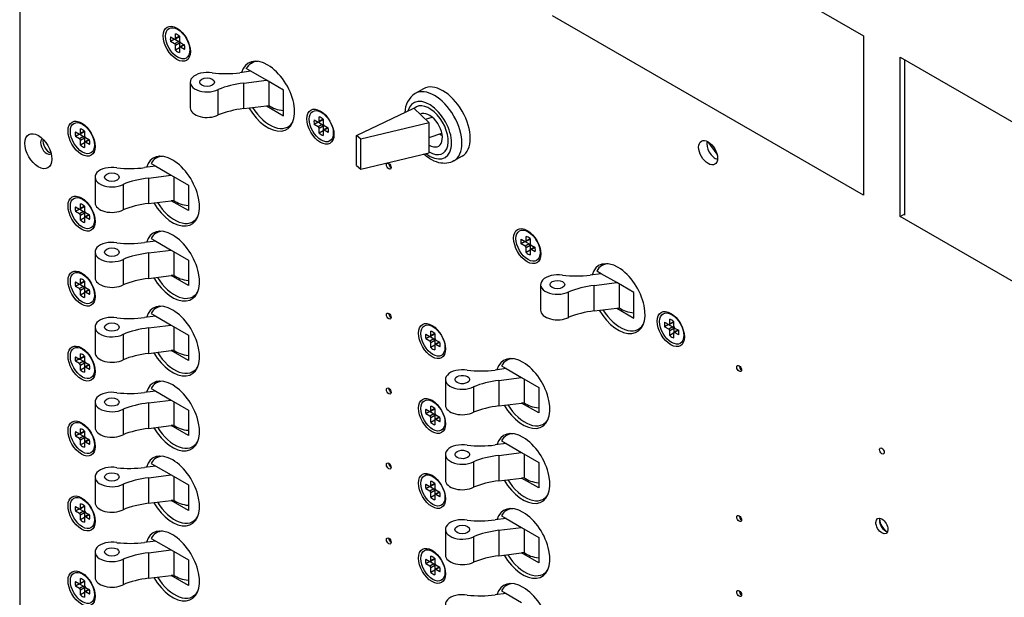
# Model space of a CAD drawing. Header units: inches. Extents: x 0 to 40.7, y 0 to 26.
# Tile 32 of 38: x 33 to 36.5, y 19.4 to 21.4. Entities that reach past the tile are written whole.
import ezdxf

# ---------------------------------------------------------------- set-up
doc = ezdxf.new("R2010")
doc.units = ezdxf.units.IN
doc.header["$LTSCALE"] = 0.5
doc.header["$MEASUREMENT"] = 0
doc.layers.add('AM_VIS', color=7, linetype='Continuous', lineweight=30)

msp = doc.modelspace()

# ---------------------------------------------------------------- linework, layer by layer
at = {"layer": 'AM_VIS', "color": 72}
for p, q in [((32.9656, 23.5745), (32.9656, 18.3948)), ((34.8709, 22.0003), (35.983, 21.3582)), ((35.983, 20.7884), (34.8709, 21.4305)), ((35.983, 21.3582), (35.983, 20.7884)), ((36.1139, 20.7129), (36.1139, 21.2826)), ((36.1139, 21.2826), (37.226, 20.6405)), ((36.1139, 20.7129), (36.1309, 20.7227)), ((37.226, 20.0708), (36.1139, 20.7129))]:
    msp.add_line(p, q, dxfattribs=at)
at = {"layer": 'AM_VIS', "color": 33}
for p, q in [((33.5374, 21.3791), (33.5249, 21.3845)), ((33.5051, 21.3548), (33.5196, 21.3464)), ((33.5194, 21.3465), (33.5051, 21.3383)), ((33.5196, 21.33), (33.5051, 21.3383)), ((33.534, 21.3383), (33.5196, 21.33)), ((33.5206, 21.346), (33.534, 21.3383)), ((33.5365, 21.3545), (33.5221, 21.3462)), ((33.5231, 21.3485), (33.5231, 21.3652)), ((33.5374, 21.3567), (33.5231, 21.3485)), ((33.5374, 21.3569), (33.5374, 21.3402)), ((33.5409, 21.3341), (33.5554, 21.3257)), ((33.5375, 21.3321), (33.5231, 21.3238)), ((33.5231, 21.3071), (33.5231, 21.3238)), ((33.5374, 21.3153), (33.5231, 21.3071)), ((33.5374, 21.3155), (33.5374, 21.2989)), ((33.5375, 21.3321), (33.5375, 21.3167)), ((33.5528, 21.3262), (33.5384, 21.3179)), ((33.5552, 21.3258), (33.5409, 21.3176)), ((33.5554, 21.3093), (33.5409, 21.3176)), ((33.5746, 21.3147), (33.5731, 21.3011)), ((34.051, 21.0826), (34.0385, 21.088)), ((34.0186, 21.0583), (34.0331, 21.0499)), ((34.05, 21.058), (34.0356, 21.0497)), ((34.0367, 21.052), (34.0367, 21.0687)), ((34.0509, 21.0602), (34.0367, 21.052)), ((34.0509, 21.0604), (34.0509, 21.0437)), ((33.1828, 21.0091), (33.1828, 21.0258)), ((33.1971, 21.0173), (33.1828, 21.0091)), ((33.1971, 21.0397), (33.1846, 21.0452)), ((33.1971, 21.0176), (33.1971, 21.0009)), ((34.0329, 21.05), (34.0186, 21.0418)), ((34.0331, 21.0335), (34.0186, 21.0418)), ((34.0475, 21.0418), (34.0331, 21.0335)), ((34.0342, 21.0495), (34.0475, 21.0418)), ((34.0511, 21.0356), (34.0367, 21.0273)), ((34.0367, 21.0106), (34.0367, 21.0273)), ((34.0509, 21.0188), (34.0367, 21.0106)), ((34.0509, 21.0191), (34.0509, 21.0024)), ((34.0511, 21.0356), (34.0511, 21.0202)), ((34.0664, 21.0297), (34.052, 21.0214)), ((34.0545, 21.0376), (34.0689, 21.0292)), ((34.0687, 21.0293), (34.0545, 21.0211)), ((34.0689, 21.0128), (34.0545, 21.0211)), ((34.0882, 21.0182), (34.0866, 21.0047)), ((33.1648, 21.0154), (33.1793, 21.0071)), ((33.1791, 21.0072), (33.1648, 20.9989)), ((33.1793, 20.9906), (33.1648, 20.9989)), ((33.1937, 20.9989), (33.1793, 20.9906)), ((33.1804, 21.0066), (33.1937, 20.9989)), ((33.1962, 21.0151), (33.1818, 21.0068)), ((33.1973, 20.9928), (33.1828, 20.9844)), ((33.1828, 20.9677), (33.1828, 20.9844)), ((33.1973, 20.9928), (33.1973, 20.9774)), ((33.2125, 20.9868), (33.1981, 20.9785)), ((33.2006, 20.9947), (33.2151, 20.9864)), ((33.2149, 20.9865), (33.2006, 20.9782)), ((33.1971, 20.976), (33.1828, 20.9677)), ((33.1971, 20.9762), (33.1971, 20.9595)), ((33.2151, 20.9699), (33.2006, 20.9782)), ((33.2343, 20.9753), (33.2328, 20.9618)), ((33.1971, 20.7718), (33.1846, 20.7773)), ((33.1648, 20.7475), (33.1793, 20.7391)), ((33.1791, 20.7393), (33.1648, 20.731)), ((33.1804, 20.7387), (33.1937, 20.731)), ((33.1962, 20.7472), (33.1818, 20.7389)), ((33.1828, 20.7412), (33.1828, 20.7579)), ((33.1971, 20.7494), (33.1828, 20.7412)), ((33.1971, 20.7497), (33.1971, 20.733)), ((33.1793, 20.7227), (33.1648, 20.731)), ((33.1937, 20.731), (33.1793, 20.7227)), ((33.1973, 20.7248), (33.1828, 20.7165)), ((33.1828, 20.6998), (33.1828, 20.7165)), ((33.1971, 20.708), (33.1828, 20.6998)), ((33.1971, 20.7083), (33.1971, 20.6916)), ((33.1973, 20.7248), (33.1973, 20.7094)), ((33.2125, 20.7189), (33.1981, 20.7106)), ((33.2006, 20.7268), (33.2151, 20.7185)), ((33.2149, 20.7186), (33.2006, 20.7103)), ((33.2151, 20.702), (33.2006, 20.7103)), ((33.2343, 20.7074), (33.2328, 20.6939)), ((34.758, 20.6314), (34.7725, 20.623)), ((34.7894, 20.6311), (34.775, 20.6228)), ((34.776, 20.6251), (34.776, 20.6418)), ((34.7903, 20.6333), (34.776, 20.6251)), ((34.7903, 20.6557), (34.7778, 20.6612)), ((34.7903, 20.6336), (34.7903, 20.6169)), ((34.7723, 20.6232), (34.758, 20.6149)), ((34.7725, 20.6066), (34.758, 20.6149)), ((34.7869, 20.6149), (34.7725, 20.6066)), ((34.7736, 20.6226), (34.7869, 20.6149)), ((34.7905, 20.6087), (34.776, 20.6004)), ((34.776, 20.5837), (34.776, 20.6004)), ((34.7905, 20.6087), (34.7905, 20.5933)), ((34.8057, 20.6028), (34.7913, 20.5945)), ((34.7938, 20.6107), (34.8083, 20.6024)), ((34.8081, 20.6025), (34.7938, 20.5942)), ((34.7903, 20.592), (34.776, 20.5837)), ((34.7903, 20.5922), (34.7903, 20.5755)), ((34.8083, 20.5859), (34.7938, 20.5942)), ((34.8275, 20.5913), (34.826, 20.5778)), ((33.1828, 20.4733), (33.1828, 20.49)), ((33.1971, 20.5039), (33.1846, 20.5093)), ((33.1648, 20.4796), (33.1793, 20.4712)), ((33.1791, 20.4713), (33.1648, 20.4631)), ((33.1793, 20.4548), (33.1648, 20.4631)), ((33.1937, 20.4631), (33.1793, 20.4548)), ((33.1804, 20.4708), (33.1937, 20.4631)), ((33.1962, 20.4793), (33.1818, 20.471)), ((33.1971, 20.4815), (33.1828, 20.4733)), ((33.1973, 20.4569), (33.1828, 20.4486)), ((33.1971, 20.4817), (33.1971, 20.4651)), ((33.1973, 20.4569), (33.1973, 20.4415)), ((33.2006, 20.4589), (33.2151, 20.4505)), ((33.1828, 20.4319), (33.1828, 20.4486)), ((33.1971, 20.4401), (33.1828, 20.4319)), ((33.1971, 20.4404), (33.1971, 20.4237)), ((33.2125, 20.451), (33.1981, 20.4427)), ((33.2149, 20.4507), (33.2006, 20.4424)), ((33.2151, 20.4341), (33.2006, 20.4424)), ((33.2343, 20.4395), (33.2328, 20.426)), ((35.3039, 20.3592), (35.2914, 20.3647)), ((34.45, 20.3164), (34.4375, 20.3218)), ((35.2715, 20.3349), (35.286, 20.3266)), ((35.2858, 20.3267), (35.2715, 20.3184)), ((35.286, 20.3101), (35.2715, 20.3184)), ((35.3004, 20.3184), (35.286, 20.3101)), ((35.2871, 20.3261), (35.3004, 20.3184)), ((35.3029, 20.3346), (35.2885, 20.3263)), ((35.2896, 20.3286), (35.2896, 20.3453)), ((35.3038, 20.3368), (35.2896, 20.3286)), ((35.3038, 20.3371), (35.3038, 20.3204)), ((35.3074, 20.3142), (35.3218, 20.3059)), ((34.4177, 20.292), (34.4322, 20.2837)), ((34.432, 20.2838), (34.4177, 20.2756)), ((34.4333, 20.2833), (34.4466, 20.2756)), ((34.4491, 20.2918), (34.4347, 20.2834)), ((34.4357, 20.2857), (34.4357, 20.3024)), ((34.45, 20.294), (34.4357, 20.2857)), ((34.45, 20.2942), (34.45, 20.2775)), ((35.304, 20.3123), (35.2896, 20.3039)), ((35.2896, 20.2872), (35.2896, 20.3039)), ((35.3038, 20.2955), (35.2896, 20.2872)), ((35.3038, 20.2957), (35.3038, 20.279)), ((35.304, 20.3123), (35.304, 20.2969)), ((35.3193, 20.3063), (35.3049, 20.298)), ((35.3216, 20.306), (35.3074, 20.2977)), ((35.3218, 20.2894), (35.3074, 20.2977)), ((35.3411, 20.2948), (35.3395, 20.2813)), ((34.4322, 20.2672), (34.4177, 20.2756)), ((34.4466, 20.2756), (34.4322, 20.2672)), ((34.4502, 20.2694), (34.4357, 20.2611)), ((34.4357, 20.2444), (34.4357, 20.2611)), ((34.45, 20.2526), (34.4357, 20.2444)), ((34.45, 20.2528), (34.45, 20.2361)), ((34.4502, 20.2694), (34.4502, 20.254)), ((34.4655, 20.2635), (34.451, 20.2551)), ((34.4535, 20.2713), (34.468, 20.263)), ((34.4678, 20.2631), (34.4535, 20.2549)), ((34.468, 20.2465), (34.4535, 20.2549)), ((34.4872, 20.252), (34.4857, 20.2384)), ((33.1648, 20.2117), (33.1793, 20.2033)), ((33.1962, 20.2114), (33.1818, 20.2031)), ((33.1828, 20.2054), (33.1828, 20.2221)), ((33.1971, 20.2136), (33.1828, 20.2054)), ((33.1971, 20.236), (33.1846, 20.2414)), ((33.1971, 20.2138), (33.1971, 20.1971)), ((33.1791, 20.2034), (33.1648, 20.1952)), ((33.1793, 20.1869), (33.1648, 20.1952)), ((33.1937, 20.1952), (33.1793, 20.1869)), ((33.1804, 20.2029), (33.1937, 20.1952)), ((33.1973, 20.189), (33.1828, 20.1807)), ((33.1828, 20.164), (33.1828, 20.1807)), ((33.1971, 20.1725), (33.1971, 20.1558)), ((33.1973, 20.189), (33.1973, 20.1736)), ((33.2125, 20.1831), (33.1981, 20.1748)), ((33.2006, 20.191), (33.2151, 20.1826)), ((33.2149, 20.1827), (33.2006, 20.1745)), ((33.2151, 20.1662), (33.2006, 20.1745)), ((33.1971, 20.1722), (33.1828, 20.164)), ((33.2343, 20.1716), (33.2328, 20.1581)), ((34.4357, 20.0178), (34.4357, 20.0345)), ((34.45, 20.0485), (34.4375, 20.0539)), ((34.4177, 20.0241), (34.4322, 20.0158)), ((34.432, 20.0159), (34.4177, 20.0077)), ((34.4322, 19.9993), (34.4177, 20.0077)), ((34.4466, 20.0076), (34.4322, 19.9993)), ((34.4333, 20.0153), (34.4466, 20.0076)), ((34.4491, 20.0239), (34.4347, 20.0155)), ((34.45, 20.0261), (34.4357, 20.0178)), ((34.4502, 20.0015), (34.4357, 19.9931)), ((34.45, 20.0263), (34.45, 20.0096)), ((34.4502, 20.0015), (34.4502, 19.9861)), ((34.4535, 20.0034), (34.468, 19.9951)), ((33.1971, 19.9681), (33.1846, 19.9735)), ((34.4357, 19.9765), (34.4357, 19.9931)), ((34.45, 19.9847), (34.4357, 19.9765)), ((34.45, 19.9849), (34.45, 19.9682)), ((34.4655, 19.9955), (34.451, 19.9872)), ((34.4678, 19.9952), (34.4535, 19.987)), ((34.468, 19.9786), (34.4535, 19.987)), ((34.4872, 19.984), (34.4857, 19.9705)), ((33.1648, 19.9437), (33.1793, 19.9354)), ((33.1791, 19.9355), (33.1648, 19.9273)), ((33.1793, 19.9189), (33.1648, 19.9273)), ((33.1937, 19.9273), (33.1793, 19.9189)), ((33.1804, 19.935), (33.1937, 19.9273)), ((33.1962, 19.9435), (33.1818, 19.9352)), ((33.1828, 19.9375), (33.1828, 19.9541)), ((33.1971, 19.9457), (33.1828, 19.9375)), ((33.1971, 19.9459), (33.1971, 19.9292)), ((33.1973, 19.9211), (33.1828, 19.9128)), ((33.1828, 19.8961), (33.1828, 19.9128)), ((33.1971, 19.9043), (33.1828, 19.8961)), ((33.1971, 19.9045), (33.1971, 19.8878)), ((33.1973, 19.9211), (33.1973, 19.9057)), ((33.2125, 19.9152), (33.1981, 19.9068)), ((33.2006, 19.9231), (33.2151, 19.9147)), ((33.2149, 19.9148), (33.2006, 19.9066)), ((33.2151, 19.8983), (33.2006, 19.9066)), ((33.2343, 19.9037), (33.2328, 19.8901)), ((34.45, 19.7806), (34.4375, 19.786)), ((34.4177, 19.7562), (34.4322, 19.7479)), ((34.4491, 19.7559), (34.4347, 19.7476)), ((34.4357, 19.7499), (34.4357, 19.7666)), ((34.45, 19.7582), (34.4357, 19.7499)), ((34.45, 19.7584), (34.45, 19.7417)), ((34.432, 19.748), (34.4177, 19.7397)), ((34.4322, 19.7314), (34.4177, 19.7397)), ((34.4466, 19.7397), (34.4322, 19.7314)), ((34.4333, 19.7474), (34.4466, 19.7397)), ((34.4502, 19.7336), (34.4357, 19.7252)), ((34.4357, 19.7085), (34.4357, 19.7252)), ((34.45, 19.7168), (34.4357, 19.7085)), ((34.45, 19.717), (34.45, 19.7003)), ((34.4502, 19.7336), (34.4502, 19.7182)), ((34.4655, 19.7276), (34.451, 19.7193)), ((34.4535, 19.7355), (34.468, 19.7272)), ((34.4678, 19.7273), (34.4535, 19.7191)), ((34.468, 19.7107), (34.4535, 19.7191)), ((34.4872, 19.7161), (34.4857, 19.7026)), ((33.1828, 19.6695), (33.1828, 19.6862)), ((33.1971, 19.7002), (33.1846, 19.7056)), ((33.1648, 19.6758), (33.1793, 19.6675)), ((33.1791, 19.6676), (33.1648, 19.6594)), ((33.1793, 19.651), (33.1648, 19.6594)), ((33.1937, 19.6594), (33.1793, 19.651)), ((33.1804, 19.6671), (33.1937, 19.6594)), ((33.1962, 19.6756), (33.1818, 19.6672)), ((33.1971, 19.6778), (33.1828, 19.6695)), ((33.1973, 19.6532), (33.1828, 19.6449)), ((33.1828, 19.6282), (33.1828, 19.6449)), ((33.1971, 19.678), (33.1971, 19.6613)), ((33.1973, 19.6532), (33.1973, 19.6378)), ((33.2125, 19.6473), (33.1981, 19.6389)), ((33.2006, 19.6551), (33.2151, 19.6468)), ((33.2149, 19.6469), (33.2006, 19.6387)), ((33.1971, 19.6364), (33.1828, 19.6282)), ((33.1971, 19.6366), (33.1971, 19.6199)), ((33.2151, 19.6303), (33.2006, 19.6387)), ((33.2343, 19.6358), (33.2328, 19.6222)), ((34.45, 19.5126), (34.4375, 19.5181)), ((34.4177, 19.4883), (34.4322, 19.48)), ((34.432, 19.4801), (34.4177, 19.4718)), ((34.4322, 19.4635), (34.4177, 19.4718)), ((34.4466, 19.4718), (34.4322, 19.4635)), ((34.4333, 19.4795), (34.4466, 19.4718)), ((34.4491, 19.488), (34.4347, 19.4797)), ((34.4357, 19.482), (34.4357, 19.4987)), ((34.45, 19.4902), (34.4357, 19.482)), ((34.45, 19.4905), (34.45, 19.4738)), ((33.1971, 19.4323), (33.1846, 19.4377)), ((34.4502, 19.4656), (34.4357, 19.4573)), ((34.4357, 19.4406), (34.4357, 19.4573)), ((34.45, 19.4489), (34.4357, 19.4406)), ((34.45, 19.4491), (34.45, 19.4324)), ((34.4502, 19.4656), (34.4502, 19.4503)), ((34.4655, 19.4597), (34.451, 19.4514)), ((34.4535, 19.4676), (34.468, 19.4593)), ((34.4678, 19.4594), (34.4535, 19.4511)), ((34.468, 19.4428), (34.4535, 19.4511)), ((34.4872, 19.4482), (34.4857, 19.4347)), ((33.1648, 19.4079), (33.1793, 19.3996)), ((33.1791, 19.3997), (33.1648, 19.3915)), ((33.1804, 19.3991), (33.1937, 19.3914)), ((33.1962, 19.4077), (33.1818, 19.3993)), ((33.1828, 19.4016), (33.1828, 19.4183)), ((33.1971, 19.4099), (33.1828, 19.4016)), ((33.1971, 19.4101), (33.1971, 19.3934)), ((33.1793, 19.3831), (33.1648, 19.3915)), ((33.1937, 19.3914), (33.1793, 19.3831)), ((33.1973, 19.3853), (33.1828, 19.3769)), ((33.1828, 19.3603), (33.1828, 19.3769)), ((33.1971, 19.3685), (33.1828, 19.3603)), ((33.1971, 19.3687), (33.1971, 19.352)), ((33.1973, 19.3853), (33.1973, 19.3699)), ((33.2125, 19.3793), (33.1981, 19.371)), ((33.2006, 19.3872), (33.2151, 19.3789)), ((33.2149, 19.379), (33.2006, 19.3708)), ((33.2151, 19.3624), (33.2006, 19.3708)), ((33.2343, 19.3678), (33.2328, 19.3543))]:
    msp.add_line(p, q, dxfattribs=at)
at = {"layer": 'AM_VIS', "color": 231}
for p, q in [((33.7941, 21.2608), (33.8055, 21.2674)), ((33.7923, 21.2316), (33.7526, 21.2267)), ((33.7923, 21.2316), (33.7757, 21.2412)), ((33.8475, 21.1998), (33.7923, 21.2316)), ((33.7664, 21.1897), (33.8475, 21.1998)), ((33.9091, 21.1642), (33.8475, 21.1998)), ((33.857, 21.1099), (33.857, 21.1943)), ((33.5753, 21.1927), (33.5753, 21.1016)), ((33.6755, 21.0757), (33.6755, 21.1668)), ((33.7664, 21.0986), (33.7664, 21.1897)), ((33.9091, 21.0731), (33.9091, 21.1642)), ((33.7664, 21.0986), (33.8475, 21.1087)), ((33.8475, 21.1087), (33.857, 21.1099)), ((33.8475, 21.1087), (33.9091, 21.0731)), ((33.9253, 21.0335), (33.9367, 21.0401)), ((35.047, 20.5374), (35.0584, 20.544)), ((35.0452, 20.5083), (35.0055, 20.5033)), ((35.0452, 20.5083), (35.0286, 20.5178)), ((35.1004, 20.4764), (35.0452, 20.5083)), ((34.8282, 20.4693), (34.8282, 20.3782)), ((35.0193, 20.4663), (35.1004, 20.4764)), ((35.0193, 20.3752), (35.0193, 20.4663)), ((35.162, 20.4408), (35.1004, 20.4764)), ((35.1099, 20.3865), (35.1099, 20.4709)), ((34.9284, 20.3523), (34.9284, 20.4434)), ((35.162, 20.3497), (35.162, 20.4408)), ((35.0193, 20.3752), (35.1004, 20.3853)), ((35.1004, 20.3853), (35.1099, 20.3865)), ((35.1004, 20.3853), (35.162, 20.3497)), ((35.1782, 20.3101), (35.1896, 20.3167))]:
    msp.add_line(p, q, dxfattribs=at)
at = {"layer": 'AM_VIS', "color": 80}
msp.add_line((36.1309, 20.7173), (36.1309, 21.2728), dxfattribs=at)
at = {"layer": 'AM_VIS', "color": 202}
for p, q in [((34.409, 21.1692), (34.3793, 21.1521)), ((34.5479, 20.9286), (34.5182, 20.9115))]:
    msp.add_line(p, q, dxfattribs=at)
at = {"layer": 'AM_VIS', "color": 53}
for p, q in [((34.1704, 21.0026), (34.3753, 21.0999)), ((34.3753, 21.0999), (34.4295, 21.0479)), ((34.4168, 21.0601), (34.44, 21.0682)), ((34.4295, 21.0479), (34.1848, 20.9887)), ((34.4295, 20.9408), (34.4295, 21.0479)), ((34.1704, 20.8954), (34.1704, 21.0026)), ((34.1848, 20.9887), (34.1704, 21.0026)), ((34.1848, 20.8816), (34.1848, 20.9887)), ((34.4295, 20.995), (34.475, 21.0108)), ((34.1848, 20.8816), (34.4295, 20.9408)), ((34.1704, 20.8954), (34.1848, 20.8816))]:
    msp.add_line(p, q, dxfattribs=at)
at = {"layer": 'AM_VIS', "color": 140}
msp.add_line((35.4589, 20.9351), (35.4267, 20.9799), dxfattribs=at)
at = {"layer": 'AM_VIS', "color": 171}
for p, q in [((33.4652, 20.928), (33.4538, 20.9215)), ((33.452, 20.8923), (33.4123, 20.8873)), ((33.4354, 20.9018), (33.452, 20.8923)), ((33.452, 20.8923), (33.5072, 20.8604)), ((33.235, 20.8533), (33.235, 20.7622)), ((33.4261, 20.8503), (33.5072, 20.8604)), ((33.4261, 20.8503), (33.4261, 20.7592)), ((33.5072, 20.8604), (33.5688, 20.8248)), ((33.5167, 20.8549), (33.5167, 20.7705)), ((33.3352, 20.8274), (33.3352, 20.7363)), ((33.5688, 20.8248), (33.5688, 20.7337)), ((33.4261, 20.7592), (33.5072, 20.7693)), ((33.5167, 20.7705), (33.5072, 20.7693)), ((33.5688, 20.7337), (33.5072, 20.7693)), ((33.5964, 20.7007), (33.585, 20.6941)), ((33.4354, 20.6339), (33.452, 20.6244)), ((33.4652, 20.6601), (33.4538, 20.6535)), ((33.452, 20.6244), (33.4123, 20.6194)), ((33.452, 20.6244), (33.5072, 20.5925)), ((33.235, 20.5854), (33.235, 20.4943)), ((33.3352, 20.5595), (33.3352, 20.4684)), ((33.4261, 20.5824), (33.5072, 20.5925)), ((33.4261, 20.5824), (33.4261, 20.4913)), ((33.5072, 20.5925), (33.5688, 20.5569)), ((33.5167, 20.587), (33.5167, 20.5026)), ((33.5688, 20.5569), (33.5688, 20.4658)), ((33.4261, 20.4913), (33.5072, 20.5014)), ((33.5167, 20.5026), (33.5072, 20.5014)), ((33.5688, 20.4658), (33.5072, 20.5014)), ((33.5964, 20.4328), (33.585, 20.4262)), ((34.6883, 20.1785), (34.7049, 20.1689)), ((34.7181, 20.2047), (34.7067, 20.1981)), ((34.7049, 20.1689), (34.6652, 20.164)), ((34.679, 20.1269), (34.7601, 20.137)), ((34.7049, 20.1689), (34.7601, 20.137)), ((34.7601, 20.137), (34.8217, 20.1015)), ((34.4879, 20.13), (34.4879, 20.0389)), ((34.5881, 20.1041), (34.5881, 20.013)), ((34.679, 20.1269), (34.679, 20.0358)), ((34.7696, 20.1315), (34.7696, 20.0471)), ((34.8217, 20.1015), (34.8217, 20.0104)), ((34.679, 20.0358), (34.7601, 20.046)), ((34.7696, 20.0471), (34.7601, 20.046)), ((34.8217, 20.0104), (34.7601, 20.046)), ((34.8494, 19.9773), (34.8379, 19.9708)), ((34.7181, 19.9368), (34.7067, 19.9302)), ((34.7049, 19.901), (34.6652, 19.8961)), ((34.6883, 19.9106), (34.7049, 19.901)), ((34.7049, 19.901), (34.7601, 19.8691)), ((34.4879, 19.8621), (34.4879, 19.771)), ((34.679, 19.859), (34.7601, 19.8691)), ((34.679, 19.859), (34.679, 19.7679)), ((34.7601, 19.8691), (34.8217, 19.8336)), ((34.7696, 19.8636), (34.7696, 19.7792)), ((34.5881, 19.8362), (34.5881, 19.7451)), ((34.8217, 19.8336), (34.8217, 19.7425)), ((34.679, 19.7679), (34.7601, 19.778)), ((34.7696, 19.7792), (34.7601, 19.778)), ((34.8217, 19.7425), (34.7601, 19.778)), ((34.8494, 19.7094), (34.8379, 19.7028))]:
    msp.add_line(p, q, dxfattribs=at)
at = {"layer": 'AM_VIS', "color": 181}
for p, q in [((33.4652, 20.3922), (33.4538, 20.3856)), ((33.452, 20.3565), (33.4123, 20.3515)), ((33.4354, 20.366), (33.452, 20.3565)), ((33.452, 20.3565), (33.5072, 20.3246)), ((33.235, 20.3175), (33.235, 20.2264)), ((33.4261, 20.3145), (33.5072, 20.3246)), ((33.4261, 20.3145), (33.4261, 20.2234)), ((33.5072, 20.3246), (33.5688, 20.289)), ((33.5167, 20.3191), (33.5167, 20.2347)), ((33.3352, 20.2916), (33.3352, 20.2005)), ((33.5688, 20.289), (33.5688, 20.1979)), ((33.4261, 20.2234), (33.5072, 20.2335)), ((33.5167, 20.2347), (33.5072, 20.2335)), ((33.5688, 20.1979), (33.5072, 20.2335)), ((33.5964, 20.1649), (33.585, 20.1583)), ((33.4652, 20.1243), (33.4538, 20.1177)), ((33.452, 20.0885), (33.4123, 20.0836)), ((33.4354, 20.0981), (33.452, 20.0885)), ((33.452, 20.0885), (33.5072, 20.0567)), ((33.235, 20.0496), (33.235, 19.9585)), ((33.4261, 20.0466), (33.5072, 20.0567)), ((33.4261, 20.0466), (33.4261, 19.9555)), ((33.5072, 20.0567), (33.5688, 20.0211)), ((33.5167, 20.0512), (33.5167, 19.9668)), ((33.3352, 20.0237), (33.3352, 19.9326)), ((33.5688, 20.0211), (33.5688, 19.93)), ((33.4261, 19.9555), (33.5072, 19.9656)), ((33.5167, 19.9668), (33.5072, 19.9656)), ((33.5688, 19.93), (33.5072, 19.9656)), ((33.5964, 19.897), (33.585, 19.8904)), ((33.4652, 19.8564), (33.4538, 19.8498)), ((33.452, 19.8206), (33.4123, 19.8157)), ((33.4354, 19.8302), (33.452, 19.8206)), ((33.452, 19.8206), (33.5072, 19.7888)), ((33.4261, 19.7786), (33.5072, 19.7888)), ((33.5072, 19.7888), (33.5688, 19.7532)), ((33.235, 19.7817), (33.235, 19.6906)), ((33.3352, 19.7558), (33.3352, 19.6647)), ((33.4261, 19.7786), (33.4261, 19.6876)), ((33.5167, 19.7833), (33.5167, 19.6989)), ((33.5688, 19.7532), (33.5688, 19.6621)), ((33.4261, 19.6876), (33.5072, 19.6977)), ((33.5167, 19.6989), (33.5072, 19.6977)), ((33.5688, 19.6621), (33.5072, 19.6977)), ((34.7181, 19.6689), (34.7067, 19.6623)), ((33.5964, 19.6291), (33.585, 19.6225)), ((34.7049, 19.6331), (34.6652, 19.6281)), ((34.6883, 19.6426), (34.7049, 19.6331)), ((34.7049, 19.6331), (34.7601, 19.6012)), ((34.4879, 19.5941), (34.4879, 19.5031)), ((34.679, 19.5911), (34.7601, 19.6012)), ((34.679, 19.5911), (34.679, 19.5)), ((34.7601, 19.6012), (34.8217, 19.5656)), ((34.7696, 19.5957), (34.7696, 19.5113)), ((34.5881, 19.5682), (34.5881, 19.4772)), ((34.8217, 19.5656), (34.8217, 19.4746)), ((34.679, 19.5), (34.7601, 19.5101)), ((34.7696, 19.5113), (34.7601, 19.5101)), ((34.8217, 19.4746), (34.7601, 19.5101)), ((34.8494, 19.4415), (34.8379, 19.4349)), ((34.7181, 19.4009), (34.7067, 19.3944)), ((34.7049, 19.3652), (34.6652, 19.3602)), ((34.6883, 19.3747), (34.7049, 19.3652)), ((34.7049, 19.3652), (34.7601, 19.3333))]:
    msp.add_line(p, q, dxfattribs=at)
at = {"layer": 'AM_VIS', "color": 201}
for p, q in [((33.4652, 19.5885), (33.4538, 19.5819)), ((33.452, 19.5527), (33.4123, 19.5478)), ((33.4354, 19.5623), (33.452, 19.5527)), ((33.452, 19.5527), (33.5072, 19.5208)), ((33.235, 19.5138), (33.235, 19.4227)), ((33.4261, 19.5107), (33.5072, 19.5208)), ((33.4261, 19.5107), (33.4261, 19.4196)), ((33.5072, 19.5208), (33.5688, 19.4853)), ((33.5167, 19.5153), (33.5167, 19.4309)), ((33.3352, 19.4879), (33.3352, 19.3968)), ((33.5688, 19.4853), (33.5688, 19.3942)), ((33.4261, 19.4196), (33.5072, 19.4298)), ((33.5167, 19.4309), (33.5072, 19.4298)), ((33.5688, 19.3942), (33.5072, 19.4298)), ((33.5964, 19.3611), (33.585, 19.3546))]:
    msp.add_line(p, q, dxfattribs=at)
at = {"layer": 'AM_VIS', "color": 202}
msp.add_arc((34.4226, 21.0853), 0.0796, 122.9785, 180.5291, dxfattribs=at)
at = {"layer": 'AM_VIS', "color": 12}
msp.add_arc((36.1012, 19.6371), 0.0615, 185.687, 234.313, dxfattribs=at)
at = {"layer": 'AM_VIS', "color": 72}
for centre, major_axis, start_param, end_param in [((33.5272, 21.3302), (-0.0343, 0.0595), 0.785398, 7.068583), ((33.852, 21.1427), (-0.0684, 0.1184), 1.590585, 6.784888), ((34.0407, 21.0337), (-0.0343, 0.0595), 0.785398, 7.068583), ((33.1869, 20.9909), (-0.0343, 0.0595), 0.785398, 7.068583), ((33.0322, 20.9462), (-0.0343, 0.0595), 0.785398, 7.068583), ((33.0624, 20.9637), (-0.0158, 0.0273), 6.265978, 9.441985), ((33.0708, 20.9685), (-0.0158, 0.0273), 0.48133, 2.660263), ((35.4269, 20.9407), (-0.0239, 0.0414), 0.785398, 7.068583), ((33.5117, 20.8033), (-0.0684, 0.1184), 1.590585, 6.784888), ((34.2851, 20.8926), (-0.006, 0.0104), 0.785398, 7.068583), ((34.2936, 20.8975), (-0.006, 0.0104), 0.783184, 2.358409), ((33.1869, 20.723), (-0.0343, 0.0595), 0.785398, 7.068583), ((33.5117, 20.5354), (-0.0684, 0.1184), 1.590585, 6.784888), ((34.7801, 20.6069), (-0.0343, 0.0595), 0.785398, 7.068583), ((33.1869, 20.455), (-0.0343, 0.0595), 0.785398, 7.068583), ((35.1049, 20.4193), (-0.0684, 0.1184), 1.590585, 6.784888), ((33.5117, 20.2675), (-0.0684, 0.1184), 1.590585, 6.784888), ((34.2851, 20.3568), (-0.006, 0.0104), 0.785398, 7.068583), ((34.2936, 20.3617), (-0.006, 0.0104), 0.783184, 2.358409), ((35.2936, 20.3104), (-0.0343, 0.0595), 0.785398, 7.068583), ((34.4398, 20.2675), (-0.0343, 0.0595), 0.785398, 7.068583), ((33.1869, 20.1871), (-0.0343, 0.0595), 0.785398, 7.068583), ((34.7646, 20.08), (-0.0684, 0.1184), 1.590585, 6.784888), ((35.538, 20.1693), (-0.006, 0.0104), 0.785398, 7.068583), ((35.5465, 20.1742), (-0.006, 0.0104), 0.783184, 2.358409), ((33.5117, 19.9996), (-0.0684, 0.1184), 1.590585, 6.784888), ((34.2851, 20.0889), (-0.006, 0.0104), 0.785398, 7.068583), ((34.2936, 20.0938), (-0.006, 0.0104), 0.783184, 2.358409), ((34.4398, 19.9996), (-0.0343, 0.0595), 0.785398, 7.068583), ((33.1869, 19.9192), (-0.0343, 0.0595), 0.785398, 7.068583), ((34.7646, 19.812), (-0.0684, 0.1184), 1.590585, 6.784888), ((33.5117, 19.7317), (-0.0684, 0.1184), 1.590585, 6.784888), ((36.0484, 19.8746), (-0.006, 0.0104), 0.785398, 7.068583), ((34.2851, 19.821), (-0.006, 0.0104), 0.785398, 7.068583), ((34.2936, 19.8259), (-0.006, 0.0104), 0.783184, 2.358409), ((34.4398, 19.7317), (-0.0343, 0.0595), 0.785398, 7.068583), ((33.1869, 19.6513), (-0.0343, 0.0595), 0.785398, 7.068583), ((34.7646, 19.5441), (-0.0684, 0.1184), 1.590585, 6.784888), ((35.538, 19.6334), (-0.006, 0.0104), 0.785398, 7.068583), ((35.5465, 19.6383), (-0.006, 0.0104), 0.783184, 2.358409), ((36.0484, 19.6066), (-0.0153, 0.0265), 0.785398, 7.068583), ((36.0613, 19.6141), (-0.0153, 0.0265), 0.433216, 2.708377), ((33.5117, 19.4638), (-0.0684, 0.1184), 1.590585, 6.784888), ((34.2851, 19.5531), (-0.006, 0.0104), 0.785398, 7.068583), ((34.2936, 19.558), (-0.006, 0.0104), 0.783184, 2.358409), ((34.4398, 19.4638), (-0.0343, 0.0595), 0.785398, 7.068583), ((33.1869, 19.3834), (-0.0343, 0.0595), 0.785398, 7.068583), ((34.7646, 19.2762), (-0.0684, 0.1184), 1.590585, 6.784888), ((35.538, 19.3655), (-0.006, 0.0104), 0.785398, 7.068583), ((35.5465, 19.3704), (-0.006, 0.0104), 0.783184, 2.358409)]:
    msp.add_ellipse(centre, major_axis=major_axis, ratio=0.57735, start_param=start_param, end_param=end_param, dxfattribs=at)
at = {"layer": 'AM_VIS', "color": 33}
for centre, major_axis, start_param, end_param in [((33.5302, 21.332), (-0.0305, 0.0529), 0.785398, 7.068583), ((33.5302, 21.332), (-0.0185, 0.032), 0.509172, 1.061625), ((33.5196, 21.3505), (-0.00252, 0.00436), 2.356194, 3.926991), ((33.5302, 21.332), (-0.0185, 0.032), 5.221561, 5.774014), ((33.534, 21.3342), (-0.00252, 0.00436), 3.926991, 5.497787), ((33.534, 21.3589), (-0.00252, 0.00436), 3.141593, 3.614553), ((33.5409, 21.3382), (-0.00252, 0.00436), 0.785398, 2.356194), ((33.5196, 21.3258), (-0.00252, 0.00436), 3.926991, 5.497787), ((33.5302, 21.332), (-0.0185, 0.032), 2.079968, 2.632421), ((33.5409, 21.3135), (-0.00252, 0.00436), 5.497787, 7.068583), ((33.5554, 21.3218), (-0.00252, 0.00436), 5.810225, 6.283185), ((33.5302, 21.332), (-0.0185, 0.032), 3.650764, 4.203217), ((34.0438, 21.0355), (-0.0305, 0.0529), 0.785398, 7.068583), ((33.1899, 20.9927), (-0.0305, 0.0529), 0.785398, 7.068583), ((34.0438, 21.0355), (-0.0185, 0.032), 0.509172, 1.061625), ((34.0438, 21.0355), (-0.0185, 0.032), 5.221561, 5.774014), ((34.0475, 21.0624), (-0.00252, 0.00436), 3.141593, 3.614553), ((33.1899, 20.9927), (-0.0185, 0.032), 5.221561, 5.774014), ((34.0331, 21.054), (-0.00252, 0.00436), 2.356194, 3.926991), ((34.0331, 21.0293), (-0.00252, 0.00436), 3.926991, 5.497787), ((34.0475, 21.0377), (-0.00252, 0.00436), 3.926991, 5.497787), ((34.0545, 21.0417), (-0.00252, 0.00436), 0.785398, 2.356194), ((34.0545, 21.017), (-0.00252, 0.00436), 5.497787, 7.068583), ((34.0689, 21.0253), (-0.00252, 0.00436), 5.810225, 6.283185), ((34.0438, 21.0355), (-0.0185, 0.032), 3.650764, 4.203217), ((33.1899, 20.9927), (-0.0185, 0.032), 0.509172, 1.061625), ((33.1793, 21.0112), (-0.00252, 0.00436), 2.356194, 3.926991), ((33.1793, 20.9865), (-0.00252, 0.00436), 3.926991, 5.497787), ((33.1937, 20.9948), (-0.00252, 0.00436), 3.926991, 5.497787), ((33.1937, 21.0195), (-0.00252, 0.00436), 3.141593, 3.614553), ((33.2006, 20.9988), (-0.00252, 0.00436), 0.785398, 2.356194), ((33.2151, 20.9825), (-0.00252, 0.00436), 5.810225, 6.283185), ((33.1899, 20.9927), (-0.0185, 0.032), 3.650764, 4.203217), ((34.0438, 21.0355), (-0.0185, 0.032), 2.079968, 2.632421), ((33.1899, 20.9927), (-0.0185, 0.032), 2.079968, 2.632421), ((33.2006, 20.9741), (-0.00252, 0.00436), 5.497787, 7.068583), ((33.1899, 20.7247), (-0.0305, 0.0529), 0.785398, 7.068583), ((33.1899, 20.7247), (-0.0185, 0.032), 0.509172, 1.061625), ((33.1793, 20.7433), (-0.00252, 0.00436), 2.356194, 3.926991), ((33.1899, 20.7247), (-0.0185, 0.032), 5.221561, 5.774014), ((33.1937, 20.7516), (-0.00252, 0.00436), 3.141593, 3.614553), ((33.1793, 20.7186), (-0.00252, 0.00436), 3.926991, 5.497787), ((33.1937, 20.7269), (-0.00252, 0.00436), 3.926991, 5.497787), ((33.2006, 20.7309), (-0.00252, 0.00436), 0.785398, 2.356194), ((33.2006, 20.7062), (-0.00252, 0.00436), 5.497787, 7.068583), ((33.2151, 20.7145), (-0.00252, 0.00436), 5.810225, 6.283185), ((33.1899, 20.7247), (-0.0185, 0.032), 3.650764, 4.203217), ((33.1899, 20.7247), (-0.0185, 0.032), 2.079968, 2.632421), ((34.7831, 20.6086), (-0.0305, 0.0529), 0.785398, 7.068583), ((34.7831, 20.6086), (-0.0185, 0.032), 0.509172, 1.061625), ((34.7831, 20.6086), (-0.0185, 0.032), 5.221561, 5.774014), ((34.7869, 20.6355), (-0.00252, 0.00436), 3.141593, 3.614553), ((34.7725, 20.6272), (-0.00252, 0.00436), 2.356194, 3.926991), ((34.7725, 20.6025), (-0.00252, 0.00436), 3.926991, 5.497787), ((34.7869, 20.6108), (-0.00252, 0.00436), 3.926991, 5.497787), ((34.7938, 20.6148), (-0.00252, 0.00436), 0.785398, 2.356194), ((34.7938, 20.5901), (-0.00252, 0.00436), 5.497787, 7.068583), ((34.8083, 20.5985), (-0.00252, 0.00436), 5.810225, 6.283185), ((34.7831, 20.6086), (-0.0185, 0.032), 3.650764, 4.203217), ((34.7831, 20.6086), (-0.0185, 0.032), 2.079968, 2.632421), ((33.1899, 20.4568), (-0.0305, 0.0529), 0.785398, 7.068583), ((33.1899, 20.4568), (-0.0185, 0.032), 5.221561, 5.774014), ((33.1899, 20.4568), (-0.0185, 0.032), 0.509172, 1.061625), ((33.1793, 20.4753), (-0.00252, 0.00436), 2.356194, 3.926991), ((33.1793, 20.4507), (-0.00252, 0.00436), 3.926991, 5.497787), ((33.1937, 20.459), (-0.00252, 0.00436), 3.926991, 5.497787), ((33.1937, 20.4837), (-0.00252, 0.00436), 3.141593, 3.614553), ((33.2006, 20.463), (-0.00252, 0.00436), 0.785398, 2.356194), ((33.1899, 20.4568), (-0.0185, 0.032), 2.079968, 2.632421), ((33.2006, 20.4383), (-0.00252, 0.00436), 5.497787, 7.068583), ((33.2151, 20.4466), (-0.00252, 0.00436), 5.810225, 6.283185), ((33.1899, 20.4568), (-0.0185, 0.032), 3.650764, 4.203217), ((35.2967, 20.3122), (-0.0305, 0.0529), 0.785398, 7.068583), ((34.4429, 20.2693), (-0.0305, 0.0529), 0.785398, 7.068583), ((35.2967, 20.3122), (-0.0185, 0.032), 0.509172, 1.061625), ((35.286, 20.3307), (-0.00252, 0.00436), 2.356194, 3.926991), ((35.2967, 20.3122), (-0.0185, 0.032), 5.221561, 5.774014), ((35.3004, 20.3143), (-0.00252, 0.00436), 3.926991, 5.497787), ((35.3004, 20.339), (-0.00252, 0.00436), 3.141593, 3.614553), ((35.3074, 20.3183), (-0.00252, 0.00436), 0.785398, 2.356194), ((34.4429, 20.2693), (-0.0185, 0.032), 0.509172, 1.061625), ((34.4322, 20.2878), (-0.00252, 0.00436), 2.356194, 3.926991), ((34.4429, 20.2693), (-0.0185, 0.032), 5.221561, 5.774014), ((34.4466, 20.2961), (-0.00252, 0.00436), 3.141593, 3.614553), ((35.286, 20.306), (-0.00252, 0.00436), 3.926991, 5.497787), ((35.2967, 20.3122), (-0.0185, 0.032), 2.079968, 2.632421), ((35.3074, 20.2936), (-0.00252, 0.00436), 5.497787, 7.068583), ((35.3218, 20.302), (-0.00252, 0.00436), 5.810225, 6.283185), ((35.2967, 20.3122), (-0.0185, 0.032), 3.650764, 4.203217), ((33.1899, 20.1889), (-0.0305, 0.0529), 0.785398, 7.068583), ((34.4322, 20.2631), (-0.00252, 0.00436), 3.926991, 5.497787), ((34.4429, 20.2693), (-0.0185, 0.032), 2.079968, 2.632421), ((34.4466, 20.2714), (-0.00252, 0.00436), 3.926991, 5.497787), ((34.4535, 20.2755), (-0.00252, 0.00436), 0.785398, 2.356194), ((34.4535, 20.2508), (-0.00252, 0.00436), 5.497787, 7.068583), ((34.468, 20.2591), (-0.00252, 0.00436), 5.810225, 6.283185), ((34.4429, 20.2693), (-0.0185, 0.032), 3.650764, 4.203217), ((33.1899, 20.1889), (-0.0185, 0.032), 0.509172, 1.061625), ((33.1899, 20.1889), (-0.0185, 0.032), 5.221561, 5.774014), ((33.1937, 20.2158), (-0.00252, 0.00436), 3.141593, 3.614553), ((33.1793, 20.2074), (-0.00252, 0.00436), 2.356194, 3.926991), ((33.1793, 20.1827), (-0.00252, 0.00436), 3.926991, 5.497787), ((33.1937, 20.1911), (-0.00252, 0.00436), 3.926991, 5.497787), ((33.2006, 20.1951), (-0.00252, 0.00436), 0.785398, 2.356194), ((33.2006, 20.1704), (-0.00252, 0.00436), 5.497787, 7.068583), ((33.2151, 20.1787), (-0.00252, 0.00436), 5.810225, 6.283185), ((33.1899, 20.1889), (-0.0185, 0.032), 3.650764, 4.203217), ((33.1899, 20.1889), (-0.0185, 0.032), 2.079968, 2.632421), ((34.4429, 20.0014), (-0.0305, 0.0529), 0.785398, 7.068583), ((34.4429, 20.0014), (-0.0185, 0.032), 5.221561, 5.774014), ((34.4429, 20.0014), (-0.0185, 0.032), 0.509172, 1.061625), ((34.4322, 20.0199), (-0.00252, 0.00436), 2.356194, 3.926991), ((34.4322, 19.9952), (-0.00252, 0.00436), 3.926991, 5.497787), ((34.4466, 20.0035), (-0.00252, 0.00436), 3.926991, 5.497787), ((34.4466, 20.0282), (-0.00252, 0.00436), 3.141593, 3.614553), ((34.4535, 20.0075), (-0.00252, 0.00436), 0.785398, 2.356194), ((33.1899, 19.921), (-0.0305, 0.0529), 0.785398, 7.068583), ((34.4429, 20.0014), (-0.0185, 0.032), 2.079968, 2.632421), ((34.4535, 19.9829), (-0.00252, 0.00436), 5.497787, 7.068583), ((34.468, 19.9912), (-0.00252, 0.00436), 5.810225, 6.283185), ((34.4429, 20.0014), (-0.0185, 0.032), 3.650764, 4.203217), ((33.1899, 19.921), (-0.0185, 0.032), 0.509172, 1.061625), ((33.1793, 19.9395), (-0.00252, 0.00436), 2.356194, 3.926991), ((33.1899, 19.921), (-0.0185, 0.032), 5.221561, 5.774014), ((33.1937, 19.9232), (-0.00252, 0.00436), 3.926991, 5.497787), ((33.1937, 19.9478), (-0.00252, 0.00436), 3.141593, 3.614553), ((33.2006, 19.9272), (-0.00252, 0.00436), 0.785398, 2.356194), ((33.1793, 19.9148), (-0.00252, 0.00436), 3.926991, 5.497787), ((33.1899, 19.921), (-0.0185, 0.032), 2.079968, 2.632421), ((33.2006, 19.9025), (-0.00252, 0.00436), 5.497787, 7.068583), ((33.2151, 19.9108), (-0.00252, 0.00436), 5.810225, 6.283185), ((33.1899, 19.921), (-0.0185, 0.032), 3.650764, 4.203217), ((34.4429, 19.7335), (-0.0305, 0.0529), 0.785398, 7.068583), ((34.4429, 19.7335), (-0.0185, 0.032), 0.509172, 1.061625), ((34.4322, 19.752), (-0.00252, 0.00436), 2.356194, 3.926991), ((34.4429, 19.7335), (-0.0185, 0.032), 5.221561, 5.774014), ((34.4466, 19.7603), (-0.00252, 0.00436), 3.141593, 3.614553), ((33.1899, 19.6531), (-0.0305, 0.0529), 0.785398, 7.068583), ((34.4322, 19.7273), (-0.00252, 0.00436), 3.926991, 5.497787), ((34.4466, 19.7356), (-0.00252, 0.00436), 3.926991, 5.497787), ((34.4535, 19.7396), (-0.00252, 0.00436), 0.785398, 2.356194), ((34.4535, 19.7149), (-0.00252, 0.00436), 5.497787, 7.068583), ((34.468, 19.7233), (-0.00252, 0.00436), 5.810225, 6.283185), ((34.4429, 19.7335), (-0.0185, 0.032), 3.650764, 4.203217), ((33.1899, 19.6531), (-0.0185, 0.032), 5.221561, 5.774014), ((34.4429, 19.7335), (-0.0185, 0.032), 2.079968, 2.632421), ((33.1899, 19.6531), (-0.0185, 0.032), 0.509172, 1.061625), ((33.1793, 19.6716), (-0.00252, 0.00436), 2.356194, 3.926991), ((33.1793, 19.6469), (-0.00252, 0.00436), 3.926991, 5.497787), ((33.1937, 19.6552), (-0.00252, 0.00436), 3.926991, 5.497787), ((33.1937, 19.6799), (-0.00252, 0.00436), 3.141593, 3.614553), ((33.2006, 19.6593), (-0.00252, 0.00436), 0.785398, 2.356194), ((33.2151, 19.6429), (-0.00252, 0.00436), 5.810225, 6.283185), ((33.1899, 19.6531), (-0.0185, 0.032), 3.650764, 4.203217), ((33.1899, 19.6531), (-0.0185, 0.032), 2.079968, 2.632421), ((33.2006, 19.6346), (-0.00252, 0.00436), 5.497787, 7.068583), ((34.4429, 19.4655), (-0.0305, 0.0529), 0.785398, 7.068583), ((34.4429, 19.4655), (-0.0185, 0.032), 0.509172, 1.061625), ((34.4322, 19.4841), (-0.00252, 0.00436), 2.356194, 3.926991), ((34.4429, 19.4655), (-0.0185, 0.032), 5.221561, 5.774014), ((34.4466, 19.4677), (-0.00252, 0.00436), 3.926991, 5.497787), ((34.4466, 19.4924), (-0.00252, 0.00436), 3.141593, 3.614553), ((34.4535, 19.4717), (-0.00252, 0.00436), 0.785398, 2.356194), ((33.1899, 19.3852), (-0.0305, 0.0529), 0.785398, 7.068583), ((34.4322, 19.4594), (-0.00252, 0.00436), 3.926991, 5.497787), ((34.4429, 19.4655), (-0.0185, 0.032), 2.079968, 2.632421), ((34.4535, 19.447), (-0.00252, 0.00436), 5.497787, 7.068583), ((34.468, 19.4554), (-0.00252, 0.00436), 5.810225, 6.283185), ((34.4429, 19.4655), (-0.0185, 0.032), 3.650764, 4.203217), ((33.1899, 19.3852), (-0.0185, 0.032), 0.509172, 1.061625), ((33.1793, 19.4037), (-0.00252, 0.00436), 2.356194, 3.926991), ((33.1899, 19.3852), (-0.0185, 0.032), 5.221561, 5.774014), ((33.1937, 19.412), (-0.00252, 0.00436), 3.141593, 3.614553), ((33.1793, 19.379), (-0.00252, 0.00436), 3.926991, 5.497787), ((33.1937, 19.3873), (-0.00252, 0.00436), 3.926991, 5.497787), ((33.2006, 19.3913), (-0.00252, 0.00436), 0.785398, 2.356194), ((33.2006, 19.3667), (-0.00252, 0.00436), 5.497787, 7.068583), ((33.2151, 19.375), (-0.00252, 0.00436), 5.810225, 6.283185), ((33.1899, 19.3852), (-0.0185, 0.032), 3.650764, 4.203217), ((33.1899, 19.3852), (-0.0185, 0.032), 2.079968, 2.632421)]:
    msp.add_ellipse(centre, major_axis=major_axis, ratio=0.57735, start_param=start_param, end_param=end_param, dxfattribs=at)
at = {"layer": 'AM_VIS', "color": 231}
for centre, major_axis, start_param, end_param in [((33.8597, 21.1471), (-0.0656, 0.1137), 5.976402, 6.629622), ((33.6354, 21.1927), (0.0602, 0), 1.267123, 5.441704), ((33.6354, 21.1927), (0.0262, 0), 5.497787, 11.780972), ((33.6993, 21.369), (0.2522, 0), 4.529432, 4.92521), ((33.8197, 21.0473), (0.2522, 0), 1.783617, 2.179395), ((33.6354, 21.1016), (0.0602, 0), 3.141593, 5.441704), ((33.8197, 20.9562), (0.2522, 0), 1.783617, 2.179395), ((33.8597, 21.1471), (-0.0656, 0.1137), 1.630714, 3.448376), ((33.9215, 21.1373), (0.0802, 0), 3.776174, 4.556306), ((35.1126, 20.4238), (-0.0656, 0.1137), 5.976402, 6.629622), ((34.8883, 20.4693), (0.0602, 0), 1.267123, 5.441704), ((34.9522, 20.6457), (0.2522, 0), 4.529432, 4.92521), ((34.8883, 20.4693), (0.0262, 0), 5.497787, 11.780972), ((35.0726, 20.324), (0.2522, 0), 1.783617, 2.179395), ((35.1744, 20.4139), (0.0802, 0), 3.776174, 4.556306), ((34.8883, 20.3782), (0.0602, 0), 3.141593, 5.441704), ((35.0726, 20.2329), (0.2522, 0), 1.783617, 2.179395), ((35.1126, 20.4238), (-0.0656, 0.1137), 1.630714, 3.448376)]:
    msp.add_ellipse(centre, major_axis=major_axis, ratio=0.57735, start_param=start_param, end_param=end_param, dxfattribs=at)
at = {"layer": 'AM_VIS', "color": 202}
for centre, major_axis, start_param, end_param in [((34.4487, 21.0318), (-0.0695, 0.1203), 3.141593, 6.283185), ((34.4784, 21.0489), (-0.0695, 0.1203), 3.141593, 6.283185), ((34.4302, 21.0211), (-0.0563, 0.0976), 2.192414, 6.805209), ((34.4302, 21.0211), (-0.0479, 0.0829), 2.346165, 6.425785)]:
    msp.add_ellipse(centre, major_axis=major_axis, ratio=0.57735, start_param=start_param, end_param=end_param, dxfattribs=at)
at = {"layer": 'AM_VIS', "color": 53}
for centre, major_axis, start_param, end_param in [((34.4305, 21.0212), (-0.0328, 0.0568), 2.3349, 6.276102), ((34.4692, 21.0436), (-0.0229, 0.0396), 0.561437, 0.648175), ((34.4692, 21.0436), (-0.0229, 0.0396), 2.273853, 2.580156)]:
    msp.add_ellipse(centre, major_axis=major_axis, ratio=0.57735, start_param=start_param, end_param=end_param, dxfattribs=at)
at = {"layer": 'AM_VIS', "color": 140}
msp.add_ellipse((35.4517, 20.955), major_axis=(-0.0208, 0.036), ratio=0.57735, start_param=0.47663, end_param=2.664963, dxfattribs=at)
at = {"layer": 'AM_VIS', "color": 171}
for centre, major_axis, start_param, end_param in [((33.5194, 20.8078), (-0.0656, 0.1137), 5.976402, 6.629622), ((33.2951, 20.8533), (0.0602, 0), 1.267123, 5.441704), ((33.359, 21.0297), (0.2522, 0), 4.529432, 4.92521), ((33.2951, 20.8533), (0.0262, 0), 2.356194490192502, 8.639379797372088), ((33.4794, 20.708), (0.2522, 0), 1.783617, 2.179395), ((33.2951, 20.7622), (0.0602, 0), 3.141593, 5.441704), ((33.4794, 20.6169), (0.2522, 0), 1.783617, 2.179395), ((33.5194, 20.8078), (-0.0656, 0.1137), 1.630714, 3.448376), ((33.5812, 20.7979), (0.0802, 0), 3.776174, 4.556306), ((33.5194, 20.5399), (-0.0656, 0.1137), 5.976402, 6.629622), ((33.2951, 20.5854), (0.0602, 0), 1.267123, 5.441704), ((33.2951, 20.5854), (0.0262, 0), 2.356194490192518, 8.639379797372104), ((33.359, 20.7617), (0.2522, 0), 4.529432, 4.92521), ((33.4794, 20.4401), (0.2522, 0), 1.783617, 2.179395), ((33.2951, 20.4943), (0.0602, 0), 3.141593, 5.441704), ((33.4794, 20.349), (0.2522, 0), 1.783617, 2.179395), ((33.5194, 20.5399), (-0.0656, 0.1137), 1.630714, 3.448376), ((33.5812, 20.53), (0.0802, 0), 3.776174, 4.556306), ((34.7723, 20.0844), (-0.0656, 0.1137), 5.976402, 6.629622), ((34.548, 20.13), (0.0602, 0), 1.267123, 5.441704), ((34.548, 20.13), (0.0262, 0), 2.35619449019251, 8.639379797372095), ((34.6119, 20.3063), (0.2522, 0), 4.529432, 4.92521), ((34.7323, 19.9846), (0.2522, 0), 1.783617, 2.179395), ((34.548, 20.0389), (0.0602, 0), 3.141593, 5.441704), ((34.7323, 19.8935), (0.2522, 0), 1.783617, 2.179395), ((34.7723, 20.0844), (-0.0656, 0.1137), 1.630714, 3.448376), ((34.8341, 20.0746), (0.0802, 0), 3.776174, 4.556306), ((34.7723, 19.8165), (-0.0656, 0.1137), 5.976402, 6.629622), ((34.548, 19.8621), (0.0602, 0), 1.267123, 5.441704), ((34.6119, 20.0384), (0.2522, 0), 4.529432, 4.92521), ((34.548, 19.8621), (0.0262, 0), 2.35619449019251, 8.639379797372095), ((34.7323, 19.7167), (0.2522, 0), 1.783617, 2.179395), ((34.548, 19.771), (0.0602, 0), 3.141593, 5.441704), ((34.7323, 19.6256), (0.2522, 0), 1.783617, 2.179395), ((34.7723, 19.8165), (-0.0656, 0.1137), 1.630714, 3.448376), ((34.8341, 19.8067), (0.0802, 0), 3.776174, 4.556306)]:
    msp.add_ellipse(centre, major_axis=major_axis, ratio=0.57735, start_param=start_param, end_param=end_param, dxfattribs=at)
at = {"layer": 'AM_VIS', "color": 181}
for centre, major_axis, start_param, end_param in [((33.5194, 20.272), (-0.0656, 0.1137), 5.976402, 6.629622), ((33.2951, 20.3175), (0.0602, 0), 1.267123, 5.441704), ((33.359, 20.4938), (0.2522, 0), 4.529432, 4.92521), ((33.2951, 20.3175), (0.0262, 0), 2.356194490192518, 8.639379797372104), ((33.4794, 20.1721), (0.2522, 0), 1.783617, 2.179395), ((33.2951, 20.2264), (0.0602, 0), 3.141593, 5.441704), ((33.4794, 20.0811), (0.2522, 0), 1.783617, 2.179395), ((33.5194, 20.272), (-0.0656, 0.1137), 1.630714, 3.448376), ((33.5812, 20.2621), (0.0802, 0), 3.776174, 4.556306), ((33.5194, 20.0041), (-0.0656, 0.1137), 5.976402, 6.629622), ((33.2951, 20.0496), (0.0602, 0), 1.267123, 5.441704), ((33.359, 20.2259), (0.2522, 0), 4.529432, 4.92521), ((33.2951, 20.0496), (0.0262, 0), 2.356194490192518, 8.639379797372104), ((33.4794, 19.9042), (0.2522, 0), 1.783617, 2.179395), ((33.5812, 19.9942), (0.0802, 0), 3.776174, 4.556306), ((33.2951, 19.9585), (0.0602, 0), 3.141593, 5.441704), ((33.4794, 19.8131), (0.2522, 0), 1.783617, 2.179395), ((33.5194, 20.0041), (-0.0656, 0.1137), 1.630714, 3.448376), ((33.5194, 19.7361), (-0.0656, 0.1137), 5.976402, 6.629622), ((33.2951, 19.7817), (0.0602, 0), 1.267123, 5.441704), ((33.2951, 19.7817), (0.0262, 0), 2.356194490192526, 8.639379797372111), ((33.359, 19.958), (0.2522, 0), 4.529432, 4.92521), ((33.4794, 19.6363), (0.2522, 0), 1.783617, 2.179395), ((33.2951, 19.6906), (0.0602, 0), 3.141593, 5.441704), ((33.4794, 19.5452), (0.2522, 0), 1.783617, 2.179395), ((33.5194, 19.7361), (-0.0656, 0.1137), 1.630714, 3.448376), ((33.5812, 19.7263), (0.0802, 0), 3.776174, 4.556306), ((34.7723, 19.5486), (-0.0656, 0.1137), 5.976402, 6.629622), ((34.548, 19.5941), (0.0602, 0), 1.267123, 5.441704), ((34.548, 19.5941), (0.0262, 0), 2.356194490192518, 8.639379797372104), ((34.6119, 19.7705), (0.2522, 0), 4.529432, 4.92521), ((34.7323, 19.4488), (0.2522, 0), 1.783617, 2.179395), ((34.7723, 19.5486), (-0.0656, 0.1137), 1.630714, 3.448376), ((34.8341, 19.5388), (0.0802, 0), 3.776174, 4.556306), ((34.548, 19.5031), (0.0602, 0), 3.141593, 5.441704), ((34.7323, 19.3577), (0.2522, 0), 1.783617, 2.179395), ((34.7723, 19.2807), (-0.0656, 0.1137), 5.976402, 6.629622), ((34.548, 19.3262), (0.0602, 0), 1.267123, 5.441704), ((34.6119, 19.5026), (0.2522, 0), 4.529432, 4.92521)]:
    msp.add_ellipse(centre, major_axis=major_axis, ratio=0.57735, start_param=start_param, end_param=end_param, dxfattribs=at)
at = {"layer": 'AM_VIS', "color": 201}
for centre, major_axis, start_param, end_param in [((33.5194, 19.4682), (-0.0656, 0.1137), 5.976402, 6.629622), ((33.2951, 19.5138), (0.0602, 0), 1.267123, 5.441704), ((33.359, 19.6901), (0.2522, 0), 4.529432, 4.92521), ((33.2951, 19.5138), (0.0262, 0), 2.356194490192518, 8.639379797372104), ((33.4794, 19.3684), (0.2522, 0), 1.783617, 2.179395), ((33.2951, 19.4227), (0.0602, 0), 3.141593, 5.441704), ((33.4794, 19.2773), (0.2522, 0), 1.783617, 2.179395), ((33.5194, 19.4682), (-0.0656, 0.1137), 1.630714, 3.448376), ((33.5812, 19.4584), (0.0802, 0), 3.776174, 4.556306)]:
    msp.add_ellipse(centre, major_axis=major_axis, ratio=0.57735, start_param=start_param, end_param=end_param, dxfattribs=at)
at = {"layer": 'AM_VIS', "color": 202}
msp.add_open_spline([(34.5182, 20.9115), (34.5105, 20.907), (34.5019, 20.9043), (34.4836, 20.902), (34.4739, 20.9028), (34.4531, 20.9079), (34.4421, 20.9129), (34.4241, 20.9241), (34.4168, 20.9297), (34.4098, 20.936)], degree=3, knots=[0.785398, 0.785398, 0.785398, 0.785398, 1.025777, 1.025777, 1.290444, 1.290444, 1.610664, 1.610664, 1.842803, 1.842803, 1.842803, 1.842803], dxfattribs=at)

doc.saveas('drawing.dxf')
